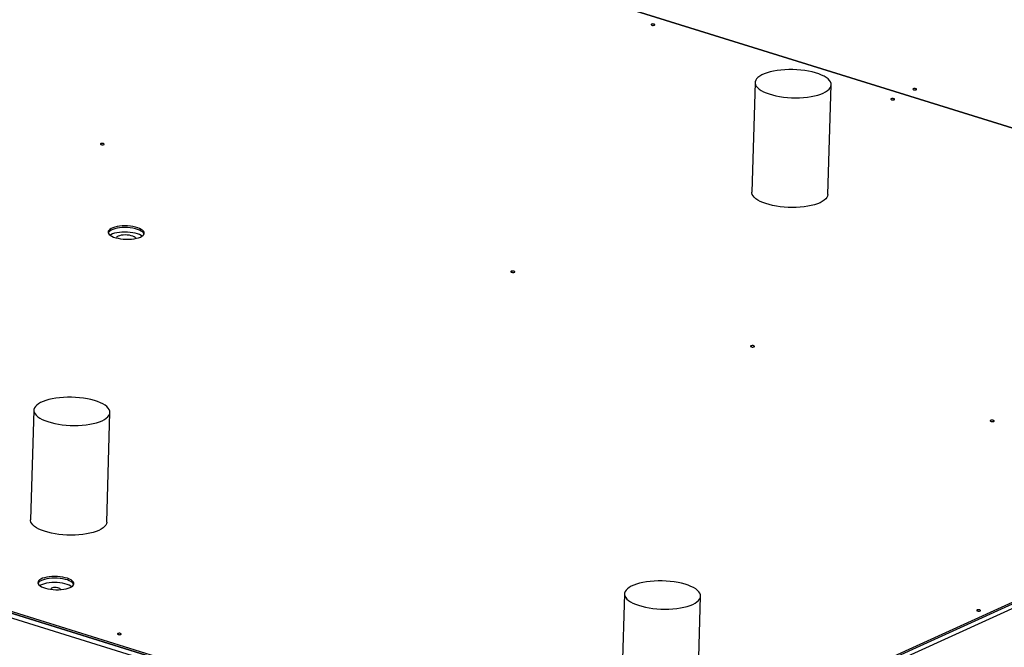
# Model space of a CAD drawing. Header units: millimetres. Extents: x 0 to 841, y 0 to 594.
# Tile 69 of 155: x 549 to 570, y 116 to 129. Entities that reach past the tile are written whole.
import ezdxf

# ---------------------------------------------------------------- set-up
doc = ezdxf.new("R2010")
doc.units = ezdxf.units.MM
doc.layers.add('TRAIT-FORT', color=4, linetype='Continuous', lineweight=25)

msp = doc.modelspace()

# ---------------------------------------------------------------- linework, layer by layer
at = {"layer": 'TRAIT-FORT', "color": 4, "linetype": 'Continuous', "lineweight": 25}
for p, q in [((560.9403, 112.82445), (605.63517, 133.1314)), ((605.63795, 133.22427), (560.94309, 112.91732)), ((552.22031, 132.24436), (582.60497, 122.79367)), ((582.60512, 122.79374), (552.22046, 132.24443)), ((564.3142, 127.76301), (564.24569, 125.47607)), ((565.83248, 125.42854), (565.90099, 127.71547)), ((582.60497, 122.79367), (560.94413, 112.95215)), ((582.60393, 122.75884), (560.94309, 112.91732)), ((560.94413, 112.95215), (530.55947, 122.40284)), ((530.55842, 122.36801), (560.94309, 112.91732)), ((549.27273, 120.92897), (549.20422, 118.64203)), ((550.791, 118.5945), (550.85951, 120.88144)), ((560.94309, 112.91732), (538.97151, 119.75125)), ((538.96873, 119.65837), (560.9403, 112.82445)), ((561.59088, 117.0976), (561.52237, 114.81066)), ((563.10916, 114.76312), (563.17767, 117.05006))]:
    msp.add_line(p, q, dxfattribs=at)
at = {"layer": 'TRAIT-FORT', "color": 4, "linetype": 'Continuous', "lineweight": 25, "flags": 128}
for points in [[(562.21752, 128.95986), (562.22445, 128.96486), (562.2255, 128.97059), (562.22052, 128.97619), (562.21026, 128.9808), (562.19628, 128.98373), (562.18071, 128.98452), (562.16593, 128.98306), (562.15418, 128.97957), (562.14725, 128.97457), (562.1462, 128.96884), (562.15118, 128.96324), (562.16144, 128.95863), (562.17542, 128.9557), (562.19099, 128.95491), (562.20577, 128.95637), (562.21752, 128.95986)], [(565.73607, 127.54376), (565.78399, 127.56826), (565.82425, 127.5947), (565.85638, 127.62277), (565.88003, 127.65216), (565.89493, 127.68254), (565.90091, 127.71356), (565.8979, 127.74487), (565.88594, 127.77612), (565.86516, 127.80695), (565.83579, 127.83701), (565.79817, 127.86597), (565.75273, 127.89349), (565.69998, 127.91926), (565.64052, 127.94299), (565.57501, 127.96442), (565.50422, 127.98329), (565.42892, 127.9994), (565.34999, 128.01256), (565.26831, 128.02262), (565.18481, 128.02947), (565.10044, 128.03304), (565.01614, 128.03327), (564.93289, 128.03017), (564.85161, 128.02378), (564.77323, 128.01416), (564.69864, 128.00143), (564.62869, 127.98573), (564.56416, 127.96723), (564.50578, 127.94615), (564.45423, 127.92273), (564.41008, 127.89723), (564.37383, 127.86994), (564.3459, 127.84116), (564.3266, 127.81124), (564.31614, 127.78049), (564.31466, 127.74928), (564.32215, 127.71796), (564.33855, 127.68687), (564.36366, 127.65638), (564.3972, 127.62683), (564.43879, 127.59856), (564.48796, 127.57187), (564.54414, 127.54708), (564.60671, 127.52447), (564.67496, 127.5043), (564.74811, 127.48678), (564.82533, 127.47213), (564.90575, 127.4605), (564.98846, 127.45203), (565.07251, 127.44682), (565.15697, 127.44491), (565.24086, 127.44635), (565.32325, 127.4511), (565.40319, 127.45912), (565.47978, 127.47031), (565.55215, 127.48454), (565.61949, 127.50167), (565.68103, 127.52148), (565.73607, 127.54376)], [(567.67328, 127.61319), (567.68021, 127.61819), (567.68126, 127.62392), (567.67627, 127.62952), (567.66601, 127.63413), (567.65203, 127.63706), (567.63647, 127.63785), (567.62168, 127.63639), (567.60993, 127.6329), (567.603, 127.6279), (567.60195, 127.62217), (567.60694, 127.61657), (567.6172, 127.61196), (567.63118, 127.60903), (567.64674, 127.60824), (567.66153, 127.6097), (567.67328, 127.61319)], [(567.21565, 127.40527), (567.22258, 127.41027), (567.22363, 127.416), (567.21865, 127.4216), (567.20839, 127.42621), (567.19441, 127.42914), (567.17884, 127.42993), (567.16406, 127.42847), (567.15231, 127.42497), (567.14538, 127.41998), (567.14433, 127.41425), (567.14931, 127.40865), (567.15957, 127.40403), (567.17355, 127.40111), (567.18912, 127.40032), (567.2039, 127.40178), (567.21565, 127.40527)], [(550.73184, 126.46846), (550.73877, 126.47345), (550.73982, 126.47918), (550.73484, 126.48478), (550.72457, 126.4894), (550.7106, 126.49232), (550.69503, 126.49311), (550.68025, 126.49165), (550.6685, 126.48816), (550.66157, 126.48317), (550.66051, 126.47743), (550.6655, 126.47183), (550.67576, 126.46722), (550.68974, 126.46429), (550.7053, 126.4635), (550.72009, 126.46496), (550.73184, 126.46846)], [(565.66756, 125.25683), (565.61252, 125.23454), (565.55098, 125.21473), (565.48364, 125.1976), (565.41127, 125.18337), (565.33468, 125.17218), (565.25474, 125.16416), (565.17235, 125.15941), (565.08846, 125.15798), (565.004, 125.15988), (564.91995, 125.16509), (564.83724, 125.17356), (564.75682, 125.18519), (564.6796, 125.19984), (564.60645, 125.21736), (564.5382, 125.23754), (564.47563, 125.26015), (564.41944, 125.28493), (564.37028, 125.31162), (564.32869, 125.33989), (564.29515, 125.36945), (564.27004, 125.39994), (564.25364, 125.43102), (564.24615, 125.46234), (564.24569, 125.47607)], [(565.83248, 125.42854), (565.8324, 125.42662), (565.82642, 125.3956), (565.81152, 125.36522), (565.78787, 125.33583), (565.75574, 125.30776), (565.71548, 125.28132), (565.66756, 125.25683)], [(551.4941, 124.54109), (551.52554, 124.55805), (551.5493, 124.57676), (551.5648, 124.59681), (551.57168, 124.61772), (551.56978, 124.63899), (551.55915, 124.66014), (551.54004, 124.68066), (551.51289, 124.70007), (551.47834, 124.71792), (551.4372, 124.73379), (551.39043, 124.74731), (551.33913, 124.75816), (551.28451, 124.76609), (551.22784, 124.77091), (551.17045, 124.7725), (551.11369, 124.77084), (551.05888, 124.76595), (551.00732, 124.75796), (550.96021, 124.74706), (550.91865, 124.73348), (550.88362, 124.71757), (550.85593, 124.69968), (550.83625, 124.68024), (550.82503, 124.6597), (550.82253, 124.63855), (550.82881, 124.61728), (550.84372, 124.59638), (550.86692, 124.57636), (550.89787, 124.55767), (550.93582, 124.54076), (550.97991, 124.52602), (551.02908, 124.5138), (551.0822, 124.50439), (551.13801, 124.498), (551.1952, 124.49478), (551.25245, 124.49481), (551.3084, 124.4981), (551.36174, 124.50455), (551.41122, 124.51403), (551.45569, 124.52631), (551.4941, 124.54109)], [(551.56852, 124.60489), (551.55811, 124.62531), (551.53899, 124.64583), (551.51184, 124.66524), (551.47729, 124.6831), (551.43615, 124.69897), (551.38939, 124.71248), (551.33809, 124.72334), (551.28347, 124.73126), (551.2268, 124.73608), (551.16941, 124.73768), (551.11265, 124.73601), (551.05784, 124.73113), (551.00628, 124.72314), (550.95916, 124.71223), (550.9176, 124.69866), (550.88257, 124.68274), (550.85489, 124.66485), (550.83521, 124.64541), (550.82479, 124.62717)], [(551.56852, 124.60489), (551.55811, 124.62531), (551.53899, 124.64583), (551.51184, 124.66524), (551.47729, 124.6831), (551.43615, 124.69897), (551.38939, 124.71248), (551.33809, 124.72334), (551.28347, 124.73126), (551.2268, 124.73608), (551.16941, 124.73768), (551.11265, 124.73601), (551.05784, 124.73113), (551.00628, 124.72314), (550.95916, 124.71223), (550.9176, 124.69866), (550.88257, 124.68274), (550.85489, 124.66485), (550.83521, 124.64541), (550.82479, 124.62717)], [(551.52796, 124.55963), (551.50906, 124.57237), (551.47451, 124.59022), (551.43337, 124.6061), (551.3866, 124.61961), (551.33531, 124.63046), (551.28069, 124.63839), (551.22402, 124.64321), (551.16663, 124.6448), (551.10986, 124.64314), (551.05506, 124.63826), (551.00349, 124.63027), (550.95638, 124.61936), (550.91482, 124.60579), (550.87979, 124.58987), (550.86257, 124.57956)], [(551.52796, 124.55963), (551.50906, 124.57237), (551.47451, 124.59022), (551.43337, 124.6061), (551.3866, 124.61961), (551.33531, 124.63046), (551.28069, 124.63839), (551.22402, 124.64321), (551.16663, 124.6448), (551.10986, 124.64314), (551.05506, 124.63826), (551.00349, 124.63027), (550.95638, 124.61936), (550.91482, 124.60579), (550.87979, 124.58987), (550.86257, 124.57956)], [(551.52796, 124.55963), (551.50906, 124.57237), (551.47451, 124.59022), (551.43337, 124.6061), (551.3866, 124.61961), (551.33531, 124.63046), (551.28069, 124.63839), (551.22402, 124.64321), (551.16663, 124.6448), (551.10986, 124.64314), (551.05506, 124.63826), (551.00349, 124.63027), (550.95638, 124.61936), (550.91482, 124.60579), (550.87979, 124.58987), (550.86257, 124.57956)], [(551.39538, 124.51925), (551.38593, 124.53011), (551.36523, 124.54482), (551.33702, 124.55783), (551.30254, 124.56855), (551.26328, 124.57654), (551.22096, 124.58142), (551.17744, 124.583), (551.13462, 124.58121), (551.09436, 124.57611), (551.05843, 124.56795), (551.02839, 124.55706), (551.00556, 124.54393), (550.9925, 124.53132)], [(559.29299, 123.80564), (559.29992, 123.81063), (559.30097, 123.81637), (559.29599, 123.82197), (559.28572, 123.82658), (559.27175, 123.82951), (559.25618, 123.8303), (559.2414, 123.82884), (559.22965, 123.82534), (559.22272, 123.82035), (559.22166, 123.81462), (559.22665, 123.80902), (559.23691, 123.8044), (559.25089, 123.80148), (559.26645, 123.80068), (559.28124, 123.80215), (559.29299, 123.80564)], [(564.29112, 122.25105), (564.29805, 122.25604), (564.2991, 122.26178), (564.29412, 122.26737), (564.28385, 122.27199), (564.26988, 122.27491), (564.25431, 122.27571), (564.23953, 122.27424), (564.22777, 122.27075), (564.22085, 122.26576), (564.21979, 122.26002), (564.22478, 122.25442), (564.23504, 122.24981), (564.24902, 122.24688), (564.26458, 122.24609), (564.27937, 122.24755), (564.29112, 122.25105)], [(550.6946, 120.70973), (550.74252, 120.73422), (550.78277, 120.76066), (550.81491, 120.78873), (550.83856, 120.81812), (550.85346, 120.8485), (550.85944, 120.87952), (550.85643, 120.91083), (550.84447, 120.94208), (550.82368, 120.97291), (550.79432, 121.00298), (550.7567, 121.03193), (550.71126, 121.05945), (550.6585, 121.08522), (550.59904, 121.10896), (550.53354, 121.13038), (550.46274, 121.14925), (550.38745, 121.16536), (550.30852, 121.17852), (550.22684, 121.18858), (550.14334, 121.19543), (550.05896, 121.199), (549.97467, 121.19923), (549.89141, 121.19614), (549.81013, 121.18974), (549.73176, 121.18013), (549.65717, 121.16739), (549.58721, 121.15169), (549.52268, 121.1332), (549.46431, 121.11212), (549.41276, 121.08869), (549.36861, 121.06319), (549.33236, 121.0359), (549.30443, 121.00713), (549.28512, 120.9772), (549.27467, 120.94646), (549.27318, 120.91524), (549.28068, 120.88392), (549.29708, 120.85284), (549.32219, 120.82235), (549.35573, 120.79279), (549.39732, 120.76452), (549.44648, 120.73783), (549.50267, 120.71305), (549.56524, 120.69044), (549.63349, 120.67026), (549.70664, 120.65274), (549.78386, 120.63809), (549.86428, 120.62646), (549.94698, 120.61799), (550.03104, 120.61278), (550.11549, 120.61088), (550.19939, 120.61231), (550.28177, 120.61706), (550.36171, 120.62508), (550.43831, 120.63627), (550.51068, 120.6505), (550.57802, 120.66763), (550.63956, 120.68744), (550.6946, 120.70973)], [(569.28925, 120.69646), (569.29618, 120.70145), (569.29723, 120.70718), (569.29224, 120.71278), (569.28198, 120.7174), (569.268, 120.72032), (569.25244, 120.72111), (569.23765, 120.71965), (569.2259, 120.71616), (569.21897, 120.71117), (569.21792, 120.70543), (569.22291, 120.69983), (569.23317, 120.69522), (569.24715, 120.69229), (569.26271, 120.6915), (569.2775, 120.69296), (569.28925, 120.69646)], [(550.62609, 118.42279), (550.57105, 118.4005), (550.50951, 118.38069), (550.44217, 118.36357), (550.3698, 118.34933), (550.2932, 118.33814), (550.21326, 118.33012), (550.13088, 118.32537), (550.04698, 118.32394), (549.96253, 118.32584), (549.87847, 118.33106), (549.79577, 118.33952), (549.71535, 118.35115), (549.63812, 118.36581), (549.56498, 118.38332), (549.49673, 118.4035), (549.43416, 118.42611), (549.37797, 118.45089), (549.3288, 118.47758), (549.28722, 118.50586), (549.25368, 118.53541), (549.22857, 118.5659), (549.21217, 118.59698), (549.20467, 118.62831), (549.20422, 118.64203)], [(550.791, 118.5945), (550.79093, 118.59258), (550.78495, 118.56156), (550.77005, 118.53118), (550.7464, 118.50179), (550.71426, 118.47372), (550.67401, 118.44728), (550.62609, 118.42279)], [(550.02845, 117.22969), (550.0599, 117.24664), (550.08365, 117.26536), (550.09915, 117.28541), (550.10604, 117.30632), (550.10414, 117.32759), (550.09351, 117.34874), (550.0744, 117.36926), (550.04724, 117.38867), (550.01269, 117.40652), (549.97155, 117.42239), (549.92479, 117.43591), (549.87349, 117.44676), (549.81887, 117.45469), (549.7622, 117.4595), (549.70481, 117.4611), (549.64805, 117.45944), (549.59324, 117.45455), (549.54168, 117.44656), (549.49456, 117.43565), (549.453, 117.42208), (549.41797, 117.40617), (549.39029, 117.38828), (549.37061, 117.36884), (549.35939, 117.3483), (549.35689, 117.32715), (549.36317, 117.30588), (549.37808, 117.28498), (549.40128, 117.26496), (549.43222, 117.24627), (549.47018, 117.22936), (549.51426, 117.21462), (549.56344, 117.2024), (549.61655, 117.19299), (549.67236, 117.1866), (549.72956, 117.18338), (549.78681, 117.18341), (549.84275, 117.1867), (549.8961, 117.19315), (549.94558, 117.20263), (549.99005, 117.2149), (550.02845, 117.22969)], [(550.10288, 117.29349), (550.09247, 117.31391), (550.07335, 117.33443), (550.0462, 117.35384), (550.01165, 117.37169), (549.97051, 117.38756), (549.92374, 117.40108), (549.87245, 117.41193), (549.81783, 117.41986), (549.76116, 117.42468), (549.70377, 117.42627), (549.647, 117.42461), (549.5922, 117.41973), (549.54063, 117.41174), (549.49352, 117.40083), (549.45196, 117.38726), (549.41693, 117.37134), (549.38925, 117.35345), (549.36957, 117.33401), (549.35915, 117.31577)], [(550.10288, 117.29349), (550.09247, 117.31391), (550.07335, 117.33443), (550.0462, 117.35384), (550.01165, 117.37169), (549.97051, 117.38756), (549.92374, 117.40108), (549.87245, 117.41193), (549.81783, 117.41986), (549.76116, 117.42468), (549.70377, 117.42627), (549.647, 117.42461), (549.5922, 117.41973), (549.54063, 117.41174), (549.49352, 117.40083), (549.45196, 117.38726), (549.41693, 117.37134), (549.38925, 117.35345), (549.36957, 117.33401), (549.35915, 117.31577)], [(550.06232, 117.24823), (550.04342, 117.26097), (550.00887, 117.27882), (549.96773, 117.29469), (549.92096, 117.30821), (549.86967, 117.31906), (549.81504, 117.32699), (549.75837, 117.33181), (549.70098, 117.3334), (549.64422, 117.33174), (549.58942, 117.32686), (549.53785, 117.31887), (549.49074, 117.30796), (549.44918, 117.29439), (549.41415, 117.27847), (549.39693, 117.26816)], [(550.06232, 117.24823), (550.04342, 117.26097), (550.00887, 117.27882), (549.96773, 117.29469), (549.92096, 117.30821), (549.86967, 117.31906), (549.81504, 117.32699), (549.75837, 117.33181), (549.70098, 117.3334), (549.64422, 117.33174), (549.58942, 117.32686), (549.53785, 117.31887), (549.49074, 117.30796), (549.44918, 117.29439), (549.41415, 117.27847), (549.39693, 117.26816)], [(550.06232, 117.24823), (550.04342, 117.26097), (550.00887, 117.27882), (549.96773, 117.29469), (549.92096, 117.30821), (549.86967, 117.31906), (549.81504, 117.32699), (549.75837, 117.33181), (549.70098, 117.3334), (549.64422, 117.33174), (549.58942, 117.32686), (549.53785, 117.31887), (549.49074, 117.30796), (549.44918, 117.29439), (549.41415, 117.27847), (549.39693, 117.26816)], [(563.01275, 116.87835), (563.06067, 116.90285), (563.10093, 116.92928), (563.13306, 116.95735), (563.15672, 116.98675), (563.17162, 117.01713), (563.1776, 117.04815), (563.17459, 117.07946), (563.16262, 117.11071), (563.14184, 117.14154), (563.11247, 117.1716), (563.07485, 117.20056), (563.02941, 117.22808), (562.97666, 117.25385), (562.9172, 117.27758), (562.8517, 117.299), (562.7809, 117.31788), (562.70561, 117.33398), (562.62667, 117.34714), (562.54499, 117.35721), (562.46149, 117.36406), (562.37712, 117.36762), (562.29283, 117.36786), (562.20957, 117.36476), (562.12829, 117.35837), (562.04991, 117.34875), (561.97532, 117.33602), (561.90537, 117.32032), (561.84084, 117.30182), (561.78247, 117.28074), (561.73091, 117.25732), (561.68676, 117.23182), (561.65052, 117.20452), (561.62258, 117.17575), (561.60328, 117.14582), (561.59282, 117.11508), (561.59134, 117.08387), (561.59884, 117.05254), (561.61523, 117.02146), (561.64034, 116.99097), (561.67388, 116.96142), (561.71547, 116.93314), (561.76464, 116.90646), (561.82082, 116.88167), (561.8834, 116.85906), (561.95164, 116.83888), (562.02479, 116.82137), (562.10201, 116.80672), (562.18243, 116.79509), (562.26514, 116.78662), (562.3492, 116.7814), (562.43365, 116.7795), (562.51754, 116.78093), (562.59993, 116.78569), (562.67987, 116.7937), (562.75646, 116.80489), (562.82884, 116.81913), (562.89617, 116.83625), (562.95771, 116.85607), (563.01275, 116.87835)], [(549.82608, 117.18713), (549.82672, 117.18965), (549.82402, 117.20062), (549.81277, 117.21102), (549.79395, 117.21995), (549.76925, 117.2266), (549.74086, 117.23039), (549.7113, 117.23097), (549.6832, 117.2283), (549.65905, 117.22261), (549.64101, 117.21441), (549.63066, 117.20443), (549.62894, 117.19355), (549.62908, 117.19303)], [(569.0056, 116.74211), (569.01253, 116.7471), (569.01358, 116.75284), (569.0086, 116.75844), (568.99834, 116.76305), (568.98436, 116.76598), (568.96879, 116.76677), (568.95401, 116.76531), (568.94226, 116.76181), (568.93533, 116.75682), (568.93428, 116.75109), (568.93926, 116.74549), (568.94952, 116.74087), (568.9635, 116.73795), (568.97907, 116.73715), (568.99385, 116.73862), (569.0056, 116.74211)], [(551.08668, 116.25166), (551.09361, 116.25666), (551.09466, 116.26239), (551.08968, 116.26799), (551.07942, 116.2726), (551.06544, 116.27553), (551.04987, 116.27632), (551.03509, 116.27486), (551.02334, 116.27136), (551.01641, 116.26637), (551.01536, 116.26064), (551.02034, 116.25504), (551.0306, 116.25042), (551.04458, 116.2475), (551.06015, 116.24671), (551.07493, 116.24817), (551.08668, 116.25166)]]:
    msp.add_lwpolyline(points, dxfattribs=at)

doc.saveas('drawing.dxf')
